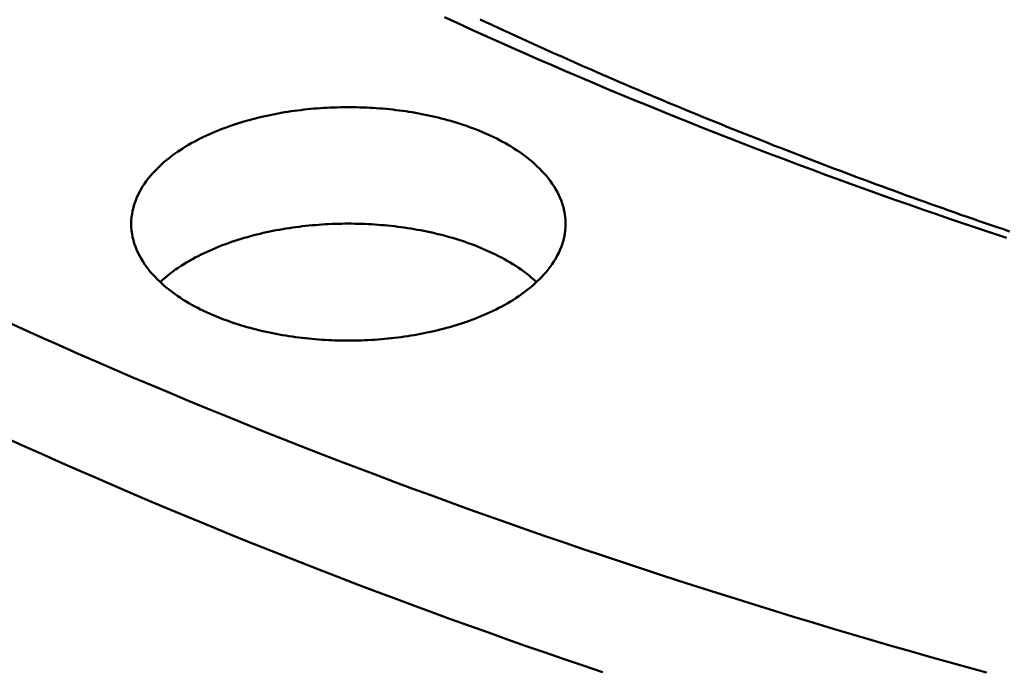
# Model space of a CAD drawing. Header units: millimetres. Extents: x 0 to 841, y 0 to 594.
# Tile 6 of 46: x 215 to 251, y 237 to 261. Entities that reach past the tile are written whole.
import ezdxf

# ---------------------------------------------------------------- set-up
doc = ezdxf.new("R2010")
doc.units = ezdxf.units.MM
doc.layers.add('FINA', color=7, linetype='CONTINUOUS', lineweight=25)
doc.layers.add('VIS', color=7, linetype='CONTINUOUS', lineweight=50)

msp = doc.modelspace()

# ---------------------------------------------------------------- linework, layer by layer
at = {"layer": 'FINA'}
for points in [[(230.767, 261.209), (231.256, 260.984), (231.746, 260.76), (232.236, 260.538), (232.727, 260.318), (233.219, 260.098), (233.711, 259.881), (234.204, 259.665), (234.698, 259.45), (235.192, 259.237), (235.687, 259.025), (236.183, 258.815), (236.679, 258.606), (237.175, 258.398), (237.673, 258.192), (238.171, 257.988), (238.669, 257.785), (239.168, 257.583), (239.668, 257.382), (240.168, 257.183), (240.669, 256.986), (241.17, 256.79), (241.672, 256.595), (242.174, 256.401), (242.677, 256.209), (243.18, 256.018), (243.684, 255.829), (244.188, 255.641), (244.693, 255.454), (245.199, 255.269), (245.705, 255.085), (246.211, 254.902), (246.718, 254.721), (247.225, 254.541), (247.733, 254.362), (248.241, 254.185), (248.75, 254.009), (249.259, 253.834), (249.768, 253.66), (250.278, 253.488), (250.789, 253.317), (251.3, 253.148)], [(232.068, 261.126), (232.28, 261.027), (232.493, 260.928), (232.705, 260.829), (232.918, 260.731), (233.131, 260.633), (233.343, 260.535), (233.556, 260.438), (233.77, 260.34), (233.983, 260.244), (234.196, 260.147), (234.41, 260.051), (234.623, 259.955), (234.837, 259.859), (235.051, 259.764), (235.265, 259.669), (235.479, 259.574), (235.694, 259.479), (235.908, 259.385), (236.123, 259.291), (236.337, 259.197), (236.552, 259.104), (236.767, 259.011), (236.982, 258.918), (237.197, 258.825), (237.413, 258.733), (237.628, 258.641), (237.843, 258.549), (238.059, 258.458), (238.275, 258.367), (238.491, 258.276), (238.707, 258.185), (238.923, 258.095), (239.139, 258.005), (239.355, 257.915), (239.572, 257.825), (239.788, 257.736), (240.005, 257.647), (240.222, 257.558), (240.439, 257.47), (240.656, 257.382), (240.873, 257.294), (241.09, 257.206), (241.307, 257.119), (241.525, 257.032), (241.742, 256.945), (241.96, 256.859), (242.178, 256.772), (242.396, 256.686), (242.614, 256.601), (242.832, 256.515), (243.05, 256.43), (243.268, 256.345), (243.487, 256.26), (243.705, 256.176), (243.924, 256.092), (244.143, 256.008), (244.361, 255.924), (244.58, 255.841), (244.799, 255.758), (245.018, 255.675), (245.238, 255.592), (245.457, 255.51), (245.676, 255.428), (245.896, 255.346), (246.115, 255.265), (246.335, 255.184), (246.555, 255.103), (246.775, 255.022), (246.995, 254.941), (247.215, 254.861), (247.435, 254.781), (247.655, 254.702), (247.875, 254.622), (248.096, 254.543), (248.316, 254.464), (248.537, 254.385), (248.758, 254.307), (248.979, 254.229), (249.2, 254.151), (249.42, 254.073), (249.642, 253.996), (249.863, 253.918), (250.084, 253.842), (250.305, 253.765), (250.527, 253.689), (250.748, 253.612), (250.97, 253.536), (251.191, 253.461), (251.413, 253.385)], [(219.323, 253.661), (219.326, 253.781), (219.336, 253.901), (219.351, 254.02), (219.373, 254.138), (219.4, 254.255), (219.434, 254.371), (219.473, 254.484), (219.517, 254.596), (219.565, 254.706), (219.619, 254.814), (219.677, 254.919), (219.739, 255.022), (219.805, 255.122), (219.874, 255.221), (219.947, 255.316), (220.022, 255.41), (220.101, 255.5), (220.182, 255.589), (220.266, 255.675), (220.352, 255.759), (220.44, 255.841), (220.531, 255.92), (220.623, 255.997), (220.717, 256.072), (220.812, 256.145), (220.909, 256.216), (221.008, 256.285), (221.107, 256.352), (221.208, 256.417), (221.31, 256.481), (221.414, 256.542), (221.518, 256.602), (221.623, 256.66), (221.729, 256.717), (221.836, 256.771), (221.944, 256.824), (222.053, 256.876), (222.162, 256.926), (222.272, 256.975), (222.382, 257.022), (222.494, 257.067), (222.605, 257.112), (222.718, 257.154), (222.83, 257.196), (222.944, 257.236), (223.057, 257.275), (223.172, 257.312), (223.286, 257.349), (223.401, 257.384), (223.517, 257.417), (223.632, 257.45), (223.748, 257.481), (223.865, 257.511), (223.981, 257.54), (224.098, 257.568), (224.215, 257.595), (224.333, 257.621), (224.45, 257.645), (224.568, 257.668), (224.686, 257.691), (224.805, 257.712), (224.923, 257.732), (225.042, 257.751), (225.161, 257.769), (225.28, 257.786), (225.399, 257.802), (225.518, 257.817), (225.637, 257.831), (225.757, 257.844), (225.877, 257.855), (225.996, 257.866), (226.116, 257.876), (226.236, 257.885), (226.356, 257.893), (226.476, 257.9), (226.596, 257.906), (226.716, 257.911), (226.836, 257.914), (226.956, 257.917), (227.076, 257.919), (227.197, 257.92), (227.317, 257.92), (227.437, 257.919), (227.557, 257.917), (227.677, 257.914), (227.797, 257.911), (227.917, 257.906), (228.038, 257.9), (228.157, 257.893), (228.277, 257.885), (228.397, 257.876), (228.517, 257.866), (228.637, 257.855), (228.756, 257.844), (228.876, 257.831), (228.995, 257.817), (229.115, 257.802), (229.234, 257.786), (229.353, 257.769), (229.471, 257.751), (229.59, 257.732), (229.709, 257.712), (229.827, 257.691), (229.945, 257.668), (230.063, 257.645), (230.181, 257.621), (230.298, 257.595), (230.415, 257.568), (230.532, 257.54), (230.649, 257.511), (230.765, 257.481), (230.881, 257.45), (230.997, 257.417), (231.112, 257.384), (231.227, 257.349), (231.342, 257.312), (231.456, 257.275), (231.57, 257.236), (231.683, 257.196), (231.796, 257.154), (231.908, 257.112), (232.02, 257.067), (232.131, 257.022), (232.242, 256.975), (232.351, 256.926), (232.461, 256.876), (232.569, 256.824), (232.677, 256.771), (232.784, 256.717), (232.89, 256.66), (232.995, 256.602), (233.1, 256.542), (233.203, 256.481), (233.305, 256.417), (233.406, 256.352), (233.506, 256.285), (233.604, 256.216), (233.701, 256.145), (233.797, 256.072), (233.891, 255.997), (233.983, 255.92), (234.073, 255.841), (234.161, 255.759), (234.247, 255.675), (234.331, 255.589), (234.412, 255.5), (234.491, 255.41), (234.567, 255.316), (234.639, 255.221), (234.709, 255.122), (234.775, 255.022), (234.836, 254.919), (234.894, 254.814), (234.948, 254.706), (234.997, 254.596), (235.041, 254.484), (235.079, 254.371), (235.113, 254.255), (235.14, 254.138), (235.162, 254.02), (235.178, 253.901), (235.187, 253.781), (235.19, 253.661)], [(232.867, 250.649), (232.76, 250.593), (232.652, 250.538), (232.543, 250.485), (232.434, 250.433), (232.324, 250.383), (232.213, 250.335), (232.102, 250.288), (231.99, 250.242), (231.877, 250.198), (231.764, 250.155), (231.65, 250.114), (231.536, 250.074), (231.422, 250.035), (231.307, 249.998), (231.191, 249.962), (231.075, 249.927), (230.959, 249.894), (230.843, 249.861), (230.726, 249.83), (230.609, 249.8), (230.491, 249.771), (230.374, 249.744), (230.256, 249.717), (230.137, 249.692), (230.019, 249.668), (229.9, 249.645), (229.781, 249.623), (229.662, 249.602), (229.543, 249.582), (229.424, 249.563), (229.304, 249.546), (229.184, 249.529), (229.064, 249.513), (228.944, 249.499), (228.824, 249.485), (228.704, 249.473), (228.583, 249.461), (228.463, 249.451), (228.342, 249.441), (228.222, 249.433), (228.101, 249.425), (227.98, 249.419), (227.86, 249.414), (227.739, 249.409), (227.618, 249.406), (227.497, 249.403), (227.376, 249.402), (227.255, 249.401), (227.134, 249.402), (227.013, 249.403), (226.893, 249.406), (226.772, 249.409), (226.651, 249.414), (226.53, 249.419), (226.409, 249.426), (226.289, 249.433), (226.168, 249.442), (226.047, 249.451), (225.927, 249.462), (225.807, 249.473), (225.686, 249.486), (225.566, 249.499), (225.446, 249.514), (225.326, 249.529), (225.207, 249.546), (225.087, 249.564), (224.968, 249.582), (224.848, 249.602), (224.729, 249.623), (224.61, 249.645), (224.492, 249.668), (224.373, 249.693), (224.255, 249.718), (224.137, 249.744), (224.019, 249.772), (223.902, 249.801), (223.785, 249.831), (223.668, 249.862), (223.551, 249.894), (223.435, 249.928), (223.319, 249.963), (223.204, 249.999), (223.089, 250.036), (222.974, 250.075), (222.86, 250.115), (222.747, 250.156), (222.634, 250.199), (222.521, 250.243), (222.409, 250.289), (222.298, 250.336), (222.187, 250.384), (222.077, 250.434), (221.967, 250.486), (221.859, 250.539), (221.751, 250.594), (221.644, 250.65), (221.538, 250.708), (221.433, 250.768), (221.329, 250.83), (221.226, 250.893), (221.124, 250.958), (221.024, 251.025), (220.924, 251.095), (220.827, 251.166), (220.73, 251.239), (220.636, 251.314), (220.543, 251.391), (220.452, 251.471), (220.363, 251.553), (220.276, 251.637), (220.191, 251.723), (220.109, 251.812), (220.03, 251.903), (219.953, 251.997), (219.88, 252.093), (219.81, 252.192), (219.743, 252.293), (219.681, 252.396), (219.622, 252.502), (219.568, 252.61), (219.519, 252.72), (219.474, 252.833), (219.435, 252.947), (219.401, 253.063), (219.373, 253.181), (219.351, 253.3), (219.336, 253.419), (219.326, 253.54), (219.323, 253.661)], [(220.382, 251.535), (220.471, 251.616), (220.562, 251.695), (220.655, 251.771), (220.75, 251.846), (220.846, 251.918), (220.944, 251.989), (221.043, 252.057), (221.144, 252.124), (221.245, 252.188), (221.348, 252.251), (221.452, 252.312), (221.557, 252.372), (221.663, 252.429), (221.769, 252.485), (221.877, 252.539), (221.985, 252.592), (222.094, 252.643), (222.204, 252.693), (222.315, 252.741), (222.426, 252.788), (222.538, 252.833), (222.65, 252.877), (222.763, 252.919), (222.876, 252.96), (222.99, 253), (223.104, 253.038), (223.219, 253.075), (223.334, 253.111), (223.449, 253.146), (223.565, 253.179), (223.681, 253.211), (223.797, 253.242), (223.914, 253.272), (224.031, 253.3), (224.149, 253.328), (224.266, 253.354), (224.384, 253.379), (224.502, 253.403), (224.62, 253.426), (224.739, 253.448), (224.858, 253.469), (224.977, 253.489), (225.096, 253.507), (225.215, 253.525), (225.334, 253.541), (225.454, 253.557), (225.573, 253.571), (225.693, 253.585), (225.813, 253.597), (225.933, 253.609), (226.053, 253.619), (226.173, 253.628), (226.293, 253.637), (226.414, 253.644), (226.534, 253.651), (226.654, 253.656), (226.775, 253.66), (226.895, 253.664), (227.016, 253.666), (227.136, 253.668), (227.257, 253.668), (227.377, 253.668), (227.498, 253.666), (227.618, 253.664), (227.739, 253.66), (227.859, 253.656), (227.979, 253.651), (228.1, 253.644), (228.22, 253.637), (228.34, 253.628), (228.46, 253.619), (228.58, 253.609), (228.7, 253.597), (228.82, 253.585), (228.94, 253.571), (229.06, 253.557), (229.179, 253.541), (229.298, 253.525), (229.418, 253.507), (229.537, 253.489), (229.656, 253.469), (229.774, 253.448), (229.893, 253.426), (230.011, 253.403), (230.129, 253.379), (230.247, 253.354), (230.365, 253.328), (230.482, 253.3), (230.599, 253.272), (230.716, 253.242), (230.832, 253.211), (230.948, 253.179), (231.064, 253.146), (231.18, 253.111), (231.295, 253.075), (231.409, 253.038), (231.524, 253), (231.637, 252.96), (231.751, 252.919), (231.863, 252.877), (231.976, 252.833), (232.087, 252.788), (232.199, 252.741), (232.309, 252.693), (232.419, 252.643), (232.528, 252.592), (232.636, 252.539), (232.744, 252.485), (232.851, 252.429), (232.956, 252.372), (233.061, 252.312), (233.165, 252.251), (233.268, 252.188), (233.37, 252.124), (233.47, 252.057), (233.569, 251.989), (233.667, 251.918), (233.763, 251.846), (233.858, 251.771), (233.951, 251.695), (234.042, 251.616), (234.131, 251.535)], [(235.19, 253.661), (235.187, 253.54), (235.178, 253.419), (235.162, 253.299), (235.14, 253.18), (235.112, 253.063), (235.078, 252.947), (235.039, 252.832), (234.994, 252.72), (234.945, 252.609), (234.891, 252.501), (234.832, 252.395), (234.769, 252.292), (234.703, 252.191), (234.633, 252.092), (234.559, 251.996), (234.483, 251.902), (234.403, 251.811), (234.321, 251.722), (234.236, 251.636), (234.149, 251.552), (234.06, 251.47), (233.969, 251.39), (233.876, 251.313), (233.781, 251.238), (233.685, 251.164), (233.587, 251.093), (233.488, 251.024), (233.387, 250.957), (233.285, 250.892), (233.182, 250.828), (233.078, 250.767), (232.973, 250.707), (232.867, 250.649)], [(214.683, 250.131), (215.351, 249.828), (216.021, 249.527), (216.691, 249.229), (217.363, 248.933), (218.036, 248.639), (218.709, 248.347), (219.384, 248.058), (220.059, 247.772), (220.736, 247.487), (221.414, 247.205), (222.092, 246.925), (222.772, 246.647), (223.452, 246.372), (224.133, 246.099), (224.815, 245.828), (225.498, 245.559), (226.182, 245.292), (226.867, 245.028), (227.553, 244.766), (228.239, 244.506), (228.926, 244.248), (229.614, 243.992), (230.303, 243.739), (230.993, 243.488), (231.683, 243.238), (232.374, 242.991), (233.066, 242.746), (233.759, 242.503), (234.452, 242.263), (235.146, 242.024), (235.841, 241.787), (236.537, 241.552), (237.233, 241.32), (237.93, 241.089), (238.627, 240.861), (239.326, 240.635), (240.024, 240.41), (240.724, 240.188), (241.424, 239.967), (242.125, 239.749), (242.826, 239.532), (243.528, 239.318), (244.231, 239.105), (244.934, 238.895), (245.638, 238.686), (246.342, 238.48), (247.047, 238.275), (247.752, 238.072), (248.458, 237.871), (249.165, 237.673), (249.872, 237.476), (250.579, 237.28)], [(214.683, 245.879), (215.351, 245.576), (216.021, 245.275), (216.691, 244.977), (217.363, 244.681), (218.036, 244.387), (218.709, 244.095), (219.384, 243.806), (220.059, 243.519), (220.736, 243.235), (221.414, 242.953), (222.092, 242.673), (222.772, 242.395), (223.452, 242.12), (224.133, 241.846), (224.815, 241.575), (225.498, 241.307), (226.182, 241.04), (226.867, 240.776), (227.553, 240.514), (228.239, 240.254), (228.926, 239.996), (229.614, 239.74), (230.303, 239.487), (230.993, 239.235), (231.683, 238.986), (232.374, 238.739), (233.066, 238.494), (233.759, 238.251), (234.452, 238.01), (235.146, 237.772), (235.841, 237.535), (236.537, 237.3)]]:
    msp.add_lwpolyline(points, dxfattribs=at)
at = {"layer": 'VIS'}
for points in [[(230.767, 261.209), (231.256, 260.984), (231.746, 260.76), (232.236, 260.538), (232.727, 260.318), (233.219, 260.098), (233.711, 259.881), (234.204, 259.665), (234.698, 259.45), (235.192, 259.237), (235.687, 259.025), (236.183, 258.815), (236.679, 258.606), (237.175, 258.398), (237.673, 258.192), (238.171, 257.988), (238.669, 257.785), (239.168, 257.583), (239.668, 257.382), (240.168, 257.183), (240.669, 256.986), (241.17, 256.79), (241.672, 256.595), (242.174, 256.401), (242.677, 256.209), (243.18, 256.018), (243.684, 255.829), (244.188, 255.641), (244.693, 255.454), (245.199, 255.269), (245.705, 255.085), (246.211, 254.902), (246.718, 254.721), (247.225, 254.541), (247.733, 254.362), (248.241, 254.185), (248.75, 254.009), (249.259, 253.834), (249.768, 253.66), (250.278, 253.488), (250.789, 253.317), (251.3, 253.148)], [(232.068, 261.126), (232.28, 261.027), (232.493, 260.928), (232.705, 260.829), (232.918, 260.731), (233.131, 260.633), (233.343, 260.535), (233.556, 260.438), (233.77, 260.34), (233.983, 260.244), (234.196, 260.147), (234.41, 260.051), (234.623, 259.955), (234.837, 259.859), (235.051, 259.764), (235.265, 259.669), (235.479, 259.574), (235.694, 259.479), (235.908, 259.385), (236.123, 259.291), (236.337, 259.197), (236.552, 259.104), (236.767, 259.011), (236.982, 258.918), (237.197, 258.825), (237.413, 258.733), (237.628, 258.641), (237.843, 258.549), (238.059, 258.458), (238.275, 258.367), (238.491, 258.276), (238.707, 258.185), (238.923, 258.095), (239.139, 258.005), (239.355, 257.915), (239.572, 257.825), (239.788, 257.736), (240.005, 257.647), (240.222, 257.558), (240.439, 257.47), (240.656, 257.382), (240.873, 257.294), (241.09, 257.206), (241.307, 257.119), (241.525, 257.032), (241.742, 256.945), (241.96, 256.859), (242.178, 256.772), (242.396, 256.686), (242.614, 256.601), (242.832, 256.515), (243.05, 256.43), (243.268, 256.345), (243.487, 256.26), (243.705, 256.176), (243.924, 256.092), (244.143, 256.008), (244.361, 255.924), (244.58, 255.841), (244.799, 255.758), (245.018, 255.675), (245.238, 255.592), (245.457, 255.51), (245.676, 255.428), (245.896, 255.346), (246.115, 255.265), (246.335, 255.184), (246.555, 255.103), (246.775, 255.022), (246.995, 254.941), (247.215, 254.861), (247.435, 254.781), (247.655, 254.702), (247.875, 254.622), (248.096, 254.543), (248.316, 254.464), (248.537, 254.385), (248.758, 254.307), (248.979, 254.229), (249.2, 254.151), (249.42, 254.073), (249.642, 253.996), (249.863, 253.918), (250.084, 253.842), (250.305, 253.765), (250.527, 253.689), (250.748, 253.612), (250.97, 253.536), (251.191, 253.461), (251.413, 253.385)], [(219.323, 253.661), (219.326, 253.781), (219.336, 253.901), (219.351, 254.02), (219.373, 254.138), (219.4, 254.255), (219.434, 254.371), (219.473, 254.484), (219.517, 254.596), (219.565, 254.706), (219.619, 254.814), (219.677, 254.919), (219.739, 255.022), (219.805, 255.122), (219.874, 255.221), (219.947, 255.316), (220.022, 255.41), (220.101, 255.5), (220.182, 255.589), (220.266, 255.675), (220.352, 255.759), (220.44, 255.841), (220.531, 255.92), (220.623, 255.997), (220.717, 256.072), (220.812, 256.145), (220.909, 256.216), (221.008, 256.285), (221.107, 256.352), (221.208, 256.417), (221.31, 256.481), (221.414, 256.542), (221.518, 256.602), (221.623, 256.66), (221.729, 256.717), (221.836, 256.771), (221.944, 256.824), (222.053, 256.876), (222.162, 256.926), (222.272, 256.975), (222.382, 257.022), (222.494, 257.067), (222.605, 257.112), (222.718, 257.154), (222.83, 257.196), (222.944, 257.236), (223.057, 257.275), (223.172, 257.312), (223.286, 257.349), (223.401, 257.384), (223.517, 257.417), (223.632, 257.45), (223.748, 257.481), (223.865, 257.511), (223.981, 257.54), (224.098, 257.568), (224.215, 257.595), (224.333, 257.621), (224.45, 257.645), (224.568, 257.668), (224.686, 257.691), (224.805, 257.712), (224.923, 257.732), (225.042, 257.751), (225.161, 257.769), (225.28, 257.786), (225.399, 257.802), (225.518, 257.817), (225.637, 257.831), (225.757, 257.844), (225.877, 257.855), (225.996, 257.866), (226.116, 257.876), (226.236, 257.885), (226.356, 257.893), (226.476, 257.9), (226.596, 257.906), (226.716, 257.911), (226.836, 257.914), (226.956, 257.917), (227.076, 257.919), (227.197, 257.92), (227.317, 257.92), (227.437, 257.919), (227.557, 257.917), (227.677, 257.914), (227.797, 257.911), (227.917, 257.906), (228.038, 257.9), (228.157, 257.893), (228.277, 257.885), (228.397, 257.876), (228.517, 257.866), (228.637, 257.855), (228.756, 257.844), (228.876, 257.831), (228.995, 257.817), (229.115, 257.802), (229.234, 257.786), (229.353, 257.769), (229.471, 257.751), (229.59, 257.732), (229.709, 257.712), (229.827, 257.691), (229.945, 257.668), (230.063, 257.645), (230.181, 257.621), (230.298, 257.595), (230.415, 257.568), (230.532, 257.54), (230.649, 257.511), (230.765, 257.481), (230.881, 257.45), (230.997, 257.417), (231.112, 257.384), (231.227, 257.349), (231.342, 257.312), (231.456, 257.275), (231.57, 257.236), (231.683, 257.196), (231.796, 257.154), (231.908, 257.112), (232.02, 257.067), (232.131, 257.022), (232.242, 256.975), (232.351, 256.926), (232.461, 256.876), (232.569, 256.824), (232.677, 256.771), (232.784, 256.717), (232.89, 256.66), (232.995, 256.602), (233.1, 256.542), (233.203, 256.481), (233.305, 256.417), (233.406, 256.352), (233.506, 256.285), (233.604, 256.216), (233.701, 256.145), (233.797, 256.072), (233.891, 255.997), (233.983, 255.92), (234.073, 255.841), (234.161, 255.759), (234.247, 255.675), (234.331, 255.589), (234.412, 255.5), (234.491, 255.41), (234.567, 255.316), (234.639, 255.221), (234.709, 255.122), (234.775, 255.022), (234.836, 254.919), (234.894, 254.814), (234.948, 254.706), (234.997, 254.596), (235.041, 254.484), (235.079, 254.371), (235.113, 254.255), (235.14, 254.138), (235.162, 254.02), (235.178, 253.901), (235.187, 253.781), (235.19, 253.661)], [(232.867, 250.649), (232.76, 250.593), (232.652, 250.538), (232.543, 250.485), (232.434, 250.433), (232.324, 250.383), (232.213, 250.335), (232.102, 250.288), (231.99, 250.242), (231.877, 250.198), (231.764, 250.155), (231.65, 250.114), (231.536, 250.074), (231.422, 250.035), (231.307, 249.998), (231.191, 249.962), (231.075, 249.927), (230.959, 249.894), (230.843, 249.861), (230.726, 249.83), (230.609, 249.8), (230.491, 249.771), (230.374, 249.744), (230.256, 249.717), (230.137, 249.692), (230.019, 249.668), (229.9, 249.645), (229.781, 249.623), (229.662, 249.602), (229.543, 249.582), (229.424, 249.563), (229.304, 249.546), (229.184, 249.529), (229.064, 249.513), (228.944, 249.499), (228.824, 249.485), (228.704, 249.473), (228.583, 249.461), (228.463, 249.451), (228.342, 249.441), (228.222, 249.433), (228.101, 249.425), (227.98, 249.419), (227.86, 249.414), (227.739, 249.409), (227.618, 249.406), (227.497, 249.403), (227.376, 249.402), (227.255, 249.401), (227.134, 249.402), (227.013, 249.403), (226.893, 249.406), (226.772, 249.409), (226.651, 249.414), (226.53, 249.419), (226.409, 249.426), (226.289, 249.433), (226.168, 249.442), (226.047, 249.451), (225.927, 249.462), (225.807, 249.473), (225.686, 249.486), (225.566, 249.499), (225.446, 249.514), (225.326, 249.529), (225.207, 249.546), (225.087, 249.564), (224.968, 249.582), (224.848, 249.602), (224.729, 249.623), (224.61, 249.645), (224.492, 249.668), (224.373, 249.693), (224.255, 249.718), (224.137, 249.744), (224.019, 249.772), (223.902, 249.801), (223.785, 249.831), (223.668, 249.862), (223.551, 249.894), (223.435, 249.928), (223.319, 249.963), (223.204, 249.999), (223.089, 250.036), (222.974, 250.075), (222.86, 250.115), (222.747, 250.156), (222.634, 250.199), (222.521, 250.243), (222.409, 250.289), (222.298, 250.336), (222.187, 250.384), (222.077, 250.434), (221.967, 250.486), (221.859, 250.539), (221.751, 250.594), (221.644, 250.65), (221.538, 250.708), (221.433, 250.768), (221.329, 250.83), (221.226, 250.893), (221.124, 250.958), (221.024, 251.025), (220.924, 251.095), (220.827, 251.166), (220.73, 251.239), (220.636, 251.314), (220.543, 251.391), (220.452, 251.471), (220.363, 251.553), (220.276, 251.637), (220.191, 251.723), (220.109, 251.812), (220.03, 251.903), (219.953, 251.997), (219.88, 252.093), (219.81, 252.192), (219.743, 252.293), (219.681, 252.396), (219.622, 252.502), (219.568, 252.61), (219.519, 252.72), (219.474, 252.833), (219.435, 252.947), (219.401, 253.063), (219.373, 253.181), (219.351, 253.3), (219.336, 253.419), (219.326, 253.54), (219.323, 253.661)], [(220.382, 251.535), (220.471, 251.616), (220.562, 251.695), (220.655, 251.771), (220.75, 251.846), (220.846, 251.918), (220.944, 251.989), (221.043, 252.057), (221.144, 252.124), (221.245, 252.188), (221.348, 252.251), (221.452, 252.312), (221.557, 252.372), (221.663, 252.429), (221.769, 252.485), (221.877, 252.539), (221.985, 252.592), (222.094, 252.643), (222.204, 252.693), (222.315, 252.741), (222.426, 252.788), (222.538, 252.833), (222.65, 252.877), (222.763, 252.919), (222.876, 252.96), (222.99, 253), (223.104, 253.038), (223.219, 253.075), (223.334, 253.111), (223.449, 253.146), (223.565, 253.179), (223.681, 253.211), (223.797, 253.242), (223.914, 253.272), (224.031, 253.3), (224.149, 253.328), (224.266, 253.354), (224.384, 253.379), (224.502, 253.403), (224.62, 253.426), (224.739, 253.448), (224.858, 253.469), (224.977, 253.489), (225.096, 253.507), (225.215, 253.525), (225.334, 253.541), (225.454, 253.557), (225.573, 253.571), (225.693, 253.585), (225.813, 253.597), (225.933, 253.609), (226.053, 253.619), (226.173, 253.628), (226.293, 253.637), (226.414, 253.644), (226.534, 253.651), (226.654, 253.656), (226.775, 253.66), (226.895, 253.664), (227.016, 253.666), (227.136, 253.668), (227.257, 253.668), (227.377, 253.668), (227.498, 253.666), (227.618, 253.664), (227.739, 253.66), (227.859, 253.656), (227.979, 253.651), (228.1, 253.644), (228.22, 253.637), (228.34, 253.628), (228.46, 253.619), (228.58, 253.609), (228.7, 253.597), (228.82, 253.585), (228.94, 253.571), (229.06, 253.557), (229.179, 253.541), (229.298, 253.525), (229.418, 253.507), (229.537, 253.489), (229.656, 253.469), (229.774, 253.448), (229.893, 253.426), (230.011, 253.403), (230.129, 253.379), (230.247, 253.354), (230.365, 253.328), (230.482, 253.3), (230.599, 253.272), (230.716, 253.242), (230.832, 253.211), (230.948, 253.179), (231.064, 253.146), (231.18, 253.111), (231.295, 253.075), (231.409, 253.038), (231.524, 253), (231.637, 252.96), (231.751, 252.919), (231.863, 252.877), (231.976, 252.833), (232.087, 252.788), (232.199, 252.741), (232.309, 252.693), (232.419, 252.643), (232.528, 252.592), (232.636, 252.539), (232.744, 252.485), (232.851, 252.429), (232.956, 252.372), (233.061, 252.312), (233.165, 252.251), (233.268, 252.188), (233.37, 252.124), (233.47, 252.057), (233.569, 251.989), (233.667, 251.918), (233.763, 251.846), (233.858, 251.771), (233.951, 251.695), (234.042, 251.616), (234.131, 251.535)], [(235.19, 253.661), (235.187, 253.54), (235.178, 253.419), (235.162, 253.299), (235.14, 253.18), (235.112, 253.063), (235.078, 252.947), (235.039, 252.832), (234.994, 252.72), (234.945, 252.609), (234.891, 252.501), (234.832, 252.395), (234.769, 252.292), (234.703, 252.191), (234.633, 252.092), (234.559, 251.996), (234.483, 251.902), (234.403, 251.811), (234.321, 251.722), (234.236, 251.636), (234.149, 251.552), (234.06, 251.47), (233.969, 251.39), (233.876, 251.313), (233.781, 251.238), (233.685, 251.164), (233.587, 251.093), (233.488, 251.024), (233.387, 250.957), (233.285, 250.892), (233.182, 250.828), (233.078, 250.767), (232.973, 250.707), (232.867, 250.649)], [(214.683, 250.131), (215.351, 249.828), (216.021, 249.527), (216.691, 249.229), (217.363, 248.933), (218.036, 248.639), (218.709, 248.347), (219.384, 248.058), (220.059, 247.772), (220.736, 247.487), (221.414, 247.205), (222.092, 246.925), (222.772, 246.647), (223.452, 246.372), (224.133, 246.099), (224.815, 245.828), (225.498, 245.559), (226.182, 245.292), (226.867, 245.028), (227.553, 244.766), (228.239, 244.506), (228.926, 244.248), (229.614, 243.992), (230.303, 243.739), (230.993, 243.488), (231.683, 243.238), (232.374, 242.991), (233.066, 242.746), (233.759, 242.503), (234.452, 242.263), (235.146, 242.024), (235.841, 241.787), (236.537, 241.552), (237.233, 241.32), (237.93, 241.089), (238.627, 240.861), (239.326, 240.635), (240.024, 240.41), (240.724, 240.188), (241.424, 239.967), (242.125, 239.749), (242.826, 239.532), (243.528, 239.318), (244.231, 239.105), (244.934, 238.895), (245.638, 238.686), (246.342, 238.48), (247.047, 238.275), (247.752, 238.072), (248.458, 237.871), (249.165, 237.673), (249.872, 237.476), (250.579, 237.28)], [(214.683, 245.879), (215.351, 245.576), (216.021, 245.275), (216.691, 244.977), (217.363, 244.681), (218.036, 244.387), (218.709, 244.095), (219.384, 243.806), (220.059, 243.519), (220.736, 243.235), (221.414, 242.953), (222.092, 242.673), (222.772, 242.395), (223.452, 242.12), (224.133, 241.846), (224.815, 241.575), (225.498, 241.307), (226.182, 241.04), (226.867, 240.776), (227.553, 240.514), (228.239, 240.254), (228.926, 239.996), (229.614, 239.74), (230.303, 239.487), (230.993, 239.235), (231.683, 238.986), (232.374, 238.739), (233.066, 238.494), (233.759, 238.251), (234.452, 238.01), (235.146, 237.772), (235.841, 237.535), (236.537, 237.3)]]:
    msp.add_lwpolyline(points, dxfattribs=at)

doc.saveas('drawing.dxf')
